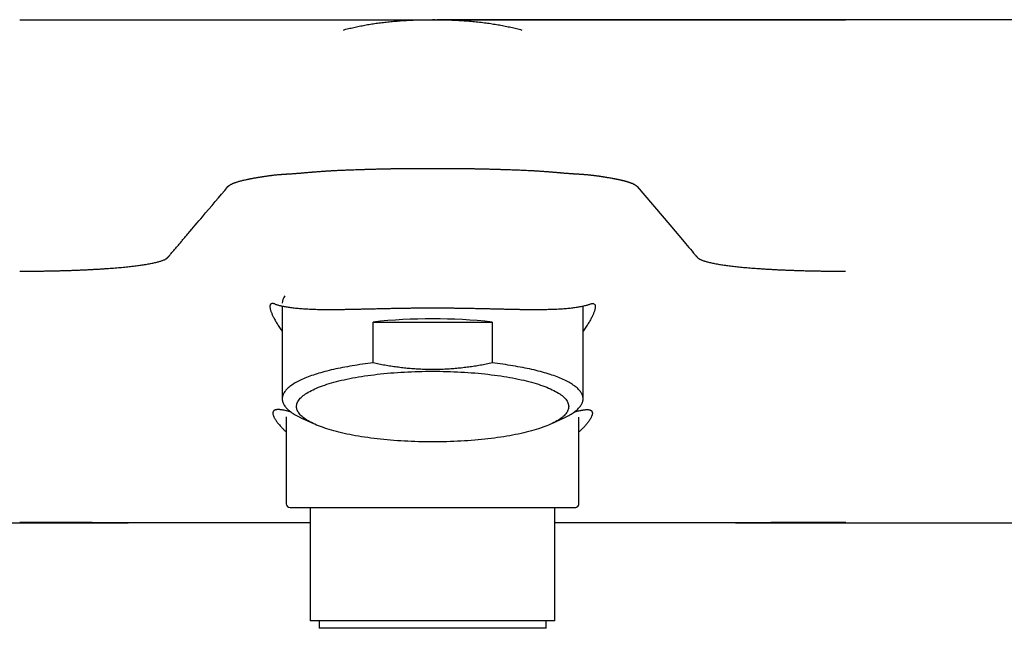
# Model space of a CAD drawing. Header units: millimetres. Extents: x 8 to 933, y 12 to 387.
# Tile 7 of 15: x 447 to 526, y 329 to 377. Entities that reach past the tile are written whole.
import ezdxf

# ---------------------------------------------------------------- set-up
doc = ezdxf.new("R2010")
doc.units = ezdxf.units.MM

msp = doc.modelspace()

# ---------------------------------------------------------------- linework, layer by layer
at = {"color": 7, "linetype": 'Continuous', "lineweight": 30}
for p, q in [((447.129, 377), (512.871, 377)), ((476.915, 376.998), (479.79, 376.996)), ((483.085, 376.998), (480.367, 376.996)), ((554.766, 377), (512.873, 377)), ((468.024, 354.229), (468.024, 346.847)), ((491.976, 346.847), (491.976, 354.229)), ((475.26, 349.699), (475.26, 352.954)), ((475.26, 352.954), (484.74, 352.954)), ((484.74, 352.954), (484.74, 349.699)), ((468.35, 345.406), (468.35, 338.5)), ((469.516, 345.345), (470.517, 344.875)), ((489.483, 344.875), (490.484, 345.345)), ((491.65, 338.5), (491.65, 345.403)), ((470.263, 338.2), (470.263, 329.2)), ((489.737, 329.2), (489.737, 338.2)), ((405.454, 337), (455.75, 337)), ((470.263, 337), (456.172, 337)), ((503.828, 337), (489.737, 337)), ((504.116, 337), (554.549, 337)), ((489.737, 329.2), (470.263, 329.2)), ((470.962, 329.2), (470.962, 328.6)), ((489.038, 328.6), (470.962, 328.6)), ((489.038, 328.6), (489.038, 329.2))]:
    msp.add_line(p, q, dxfattribs=at)
at = {"color": 7, "linetype": 'Continuous', "lineweight": 30, "flags": 128}
for points in [[(496.29, 363.727), (498.877, 360.683), (500.015, 359.343), (500.142, 359.193), (500.27, 359.043), (500.397, 358.892), (500.524, 358.742), (500.652, 358.591), (500.779, 358.441), (500.906, 358.291)], [(475.26, 349.699), (475.046, 349.675), (474.834, 349.649), (474.623, 349.622), (474.415, 349.595), (474.209, 349.566), (474.005, 349.536), (473.803, 349.505), (473.604, 349.473), (473.407, 349.44), (473.213, 349.406), (473.021, 349.371), (472.832, 349.335), (472.646, 349.298), (472.462, 349.261), (472.282, 349.222), (472.104, 349.182), (471.929, 349.142), (471.758, 349.1), (471.59, 349.058), (471.424, 349.015), (471.263, 348.971), (471.104, 348.927), (470.949, 348.881), (470.797, 348.835), (470.649, 348.788), (470.505, 348.74), (470.364, 348.691), (470.226, 348.642), (470.093, 348.592), (469.963, 348.542), (469.837, 348.49), (469.715, 348.438), (469.597, 348.386), (469.483, 348.333), (469.373, 348.279), (469.267, 348.225), (469.165, 348.17), (469.068, 348.115), (468.974, 348.059), (468.885, 348.003), (468.8, 347.947), (468.719, 347.89), (468.642, 347.832), (468.57, 347.774), (468.502, 347.716), (468.439, 347.658), (468.38, 347.599), (468.326, 347.54), (468.276, 347.48), (468.23, 347.421), (468.189, 347.361), (468.153, 347.301), (468.121, 347.241), (468.093, 347.18), (468.07, 347.12), (468.052, 347.059), (468.038, 346.999), (468.029, 346.938), (468.024, 346.877), (468.024, 346.817), (468.029, 346.756), (468.038, 346.695), (468.052, 346.634), (468.07, 346.574), (468.093, 346.513), (468.121, 346.453), (468.153, 346.393), (468.189, 346.333), (468.23, 346.273), (468.276, 346.213), (468.326, 346.154), (468.38, 346.095), (468.439, 346.036), (468.502, 345.978), (468.57, 345.919), (468.642, 345.862), (468.719, 345.804), (468.8, 345.747), (468.885, 345.691), (468.974, 345.634), (469.068, 345.579), (469.165, 345.524), (469.267, 345.469), (469.373, 345.415), (469.483, 345.361), (469.516, 345.345)], [(490.484, 345.345), (490.517, 345.361), (490.627, 345.415), (490.733, 345.469), (490.835, 345.524), (490.932, 345.579), (491.026, 345.634), (491.115, 345.691), (491.2, 345.747), (491.281, 345.804), (491.358, 345.862), (491.43, 345.919), (491.498, 345.978), (491.561, 346.036), (491.62, 346.095), (491.674, 346.154), (491.724, 346.213), (491.77, 346.273), (491.811, 346.333), (491.847, 346.393), (491.879, 346.453), (491.907, 346.513), (491.93, 346.574), (491.948, 346.634), (491.962, 346.695), (491.971, 346.756), (491.976, 346.817), (491.976, 346.877), (491.971, 346.938), (491.962, 346.999), (491.948, 347.059), (491.93, 347.12), (491.907, 347.18), (491.879, 347.241), (491.847, 347.301), (491.811, 347.361), (491.77, 347.421), (491.724, 347.48), (491.674, 347.54), (491.62, 347.599), (491.561, 347.658), (491.498, 347.716), (491.43, 347.774), (491.358, 347.832), (491.281, 347.89), (491.2, 347.947), (491.115, 348.003), (491.026, 348.059), (490.932, 348.115), (490.835, 348.17), (490.733, 348.225), (490.627, 348.279), (490.517, 348.333), (490.403, 348.386), (490.285, 348.438), (490.163, 348.49), (490.037, 348.542), (489.907, 348.592), (489.774, 348.642), (489.636, 348.691), (489.495, 348.74), (489.351, 348.788), (489.203, 348.835), (489.051, 348.881), (488.896, 348.927), (488.737, 348.971), (488.576, 349.015), (488.41, 349.058), (488.242, 349.1), (488.071, 349.142), (487.896, 349.182), (487.718, 349.222), (487.538, 349.261), (487.354, 349.298), (487.168, 349.335), (486.979, 349.371), (486.787, 349.406), (486.593, 349.44), (486.396, 349.473), (486.197, 349.505), (485.995, 349.536), (485.791, 349.566), (485.585, 349.595), (485.377, 349.622), (485.166, 349.649), (484.954, 349.675), (484.74, 349.699)], [(490.833, 346.234), (490.829, 346.16), (490.818, 346.087), (490.8, 346.013), (490.774, 345.94), (490.74, 345.867), (490.7, 345.794), (490.652, 345.722), (490.596, 345.649), (490.534, 345.578), (490.464, 345.506), (490.387, 345.436), (490.303, 345.365), (490.212, 345.296), (490.114, 345.227), (490.008, 345.158), (489.897, 345.091), (489.778, 345.024), (489.652, 344.958), (489.52, 344.893), (489.382, 344.829), (489.237, 344.766), (489.085, 344.703), (488.928, 344.642), (488.764, 344.582), (488.594, 344.523), (488.419, 344.465), (488.238, 344.409), (488.051, 344.354), (487.858, 344.3), (487.66, 344.247), (487.457, 344.196), (487.249, 344.146), (487.036, 344.097), (486.817, 344.05), (486.595, 344.005), (486.368, 343.961), (486.136, 343.918), (485.9, 343.877), (485.66, 343.838), (485.417, 343.8), (485.169, 343.764), (484.918, 343.73), (484.664, 343.698), (484.406, 343.667), (484.146, 343.638), (483.882, 343.611), (483.616, 343.585), (483.348, 343.561), (483.077, 343.54), (482.804, 343.52), (482.529, 343.502), (482.252, 343.485), (481.974, 343.471), (481.695, 343.458), (481.414, 343.448), (481.132, 343.439), (480.85, 343.433), (480.567, 343.428), (480.284, 343.425), (480, 343.424), (479.716, 343.425), (479.433, 343.428), (479.15, 343.433), (478.868, 343.439), (478.586, 343.448), (478.305, 343.458), (478.026, 343.471), (477.748, 343.485), (477.471, 343.502), (477.196, 343.52), (476.923, 343.54), (476.652, 343.561), (476.384, 343.585), (476.118, 343.611), (475.854, 343.638), (475.594, 343.667), (475.336, 343.698), (475.082, 343.73), (474.831, 343.764), (474.583, 343.8), (474.34, 343.838), (474.1, 343.877), (473.864, 343.918), (473.632, 343.961), (473.405, 344.005), (473.183, 344.05), (472.964, 344.097), (472.751, 344.146), (472.543, 344.196), (472.34, 344.247), (472.142, 344.3), (471.949, 344.354), (471.762, 344.409), (471.581, 344.465), (471.406, 344.523), (471.236, 344.582), (471.072, 344.642), (470.915, 344.703), (470.763, 344.766), (470.618, 344.829), (470.48, 344.893), (470.348, 344.958), (470.222, 345.024), (470.103, 345.091), (469.992, 345.158), (469.886, 345.227), (469.788, 345.296), (469.697, 345.365), (469.613, 345.436), (469.536, 345.506), (469.466, 345.578), (469.404, 345.649), (469.348, 345.722), (469.3, 345.794), (469.26, 345.867), (469.226, 345.94), (469.2, 346.013), (469.182, 346.087), (469.171, 346.16), (469.167, 346.234), (469.171, 346.307), (469.182, 346.381), (469.2, 346.454), (469.226, 346.527), (469.26, 346.6), (469.3, 346.673), (469.348, 346.746), (469.404, 346.818), (469.466, 346.89), (469.536, 346.961), (469.613, 347.032), (469.697, 347.102), (469.788, 347.172), (469.886, 347.241), (469.992, 347.309), (470.103, 347.376), (470.222, 347.443), (470.348, 347.509), (470.48, 347.574), (470.618, 347.639), (470.763, 347.702), (470.915, 347.764), (471.072, 347.825), (471.236, 347.885), (471.406, 347.944), (471.581, 348.002), (471.762, 348.058), (471.949, 348.114), (472.142, 348.168), (472.34, 348.22), (472.543, 348.272), (472.751, 348.322), (472.964, 348.37), (473.183, 348.417), (473.405, 348.463), (473.632, 348.507), (473.864, 348.549), (474.1, 348.59), (474.34, 348.629), (474.583, 348.667), (474.831, 348.703), (475.082, 348.737), (475.336, 348.77), (475.594, 348.8), (475.854, 348.829), (476.118, 348.857), (476.384, 348.882), (476.652, 348.906), (476.923, 348.928), (477.196, 348.948), (477.471, 348.966), (477.748, 348.982), (478.026, 348.996), (478.305, 349.009), (478.586, 349.019), (478.868, 349.028), (479.15, 349.035), (479.433, 349.04), (479.716, 349.042), (480, 349.043), (480.284, 349.042), (480.567, 349.04), (480.85, 349.035), (481.132, 349.028), (481.414, 349.019), (481.695, 349.009), (481.974, 348.996), (482.252, 348.982), (482.529, 348.966), (482.804, 348.948), (483.077, 348.928), (483.348, 348.906), (483.616, 348.882), (483.882, 348.857), (484.146, 348.829), (484.406, 348.8), (484.664, 348.77), (484.918, 348.737), (485.169, 348.703), (485.417, 348.667), (485.66, 348.629), (485.9, 348.59), (486.136, 348.549), (486.368, 348.507), (486.595, 348.463), (486.817, 348.417), (487.036, 348.37), (487.249, 348.322), (487.457, 348.272), (487.66, 348.22), (487.858, 348.168), (488.051, 348.114), (488.238, 348.058), (488.419, 348.002), (488.594, 347.944), (488.764, 347.885), (488.928, 347.825), (489.085, 347.764), (489.237, 347.702), (489.382, 347.639), (489.52, 347.574), (489.652, 347.509), (489.778, 347.443), (489.897, 347.376), (490.008, 347.309), (490.114, 347.241), (490.212, 347.172), (490.303, 347.102), (490.387, 347.032), (490.464, 346.961), (490.534, 346.89), (490.596, 346.818), (490.652, 346.746), (490.7, 346.673), (490.74, 346.6), (490.774, 346.527), (490.8, 346.454), (490.818, 346.381), (490.829, 346.307), (490.833, 346.234)]]:
    msp.add_lwpolyline(points, dxfattribs=at)
at = {"color": 7, "linetype": 'Continuous', "lineweight": 30}
for centre, radius, start, end in [((469.021, 354.414), 0.997, 141.54782, 178.08947), ((480, 309.101), 44.108, 83.83106, 96.16894), ((468.65, 338.5), 0.3, 180, 270), ((491.35, 338.5), 0.3, 270, 292.47172), ((491.345, 338.51), 0.311, 292.62654, 302.36931), ((491.35, 338.5), 0.3, 302.56528, 0)]:
    msp.add_arc(centre, radius, start, end, dxfattribs=at)
for points, knots in [([(447.129, 376.999), (447.31, 376.999), (447.671, 376.999), (448.212, 376.999), (448.755, 376.999), (449.299, 376.999), (449.843, 376.999), (450.367, 376.999), (450.87, 376.999), (451.352, 376.999), (451.736, 376.999), (452.023, 376.999), (452.213, 376.999), (452.403, 376.999), (452.594, 376.999), (452.784, 376.999), (453.088, 376.999), (453.505, 376.999), (454.033, 376.999), (454.56, 376.999), (455.085, 376.999), (455.608, 376.999), (456.093, 376.999), (456.539, 376.999), (456.947, 376.999), (457.353, 376.999), (457.759, 376.999), (458.164, 376.999), (458.621, 376.999), (459.129, 376.999), (459.685, 376.999), (460.235, 376.999), (460.781, 376.999), (461.321, 376.999), (461.846, 376.999), (462.356, 376.999), (462.851, 376.999), (463.342, 376.999), (463.827, 376.999), (464.306, 376.999), (464.779, 376.999), (465.244, 376.999), (465.703, 376.999), (466.154, 376.999), (466.547, 376.999), (466.884, 376.998), (467.168, 376.998), (467.448, 376.998), (467.726, 376.998), (468.001, 376.998), (468.314, 376.998), (468.665, 376.998), (469.049, 376.998), (469.425, 376.998), (469.792, 376.998), (470.151, 376.998), (470.464, 376.998), (470.733, 376.998), (470.961, 376.998), (471.184, 376.998), (471.404, 376.998), (471.621, 376.998), (471.833, 376.998), (472.078, 376.998), (472.351, 376.998), (472.65, 376.998), (472.939, 376.998), (473.219, 376.998), (473.488, 376.998), (473.728, 376.998), (473.943, 376.998), (474.134, 376.998), (474.318, 376.998), (474.496, 376.998), (474.668, 376.998), (474.85, 376.998), (475.04, 376.998), (475.235, 376.998), (475.418, 376.998), (475.591, 376.998), (475.752, 376.998), (475.897, 376.998), (476.026, 376.998), (476.141, 376.998), (476.226, 376.998), (476.286, 376.998), (476.324, 376.998), (476.361, 376.998), (476.396, 376.998), (476.43, 376.998), (476.472, 376.998), (476.519, 376.998), (476.57, 376.998), (476.616, 376.998), (476.657, 376.998), (476.689, 376.998), (476.716, 376.998), (476.738, 376.998), (476.757, 376.998), (476.772, 376.998), (476.781, 376.998), (476.787, 376.998), (476.79, 376.998), (476.792, 376.998), (476.795, 376.998), (476.797, 376.998), (476.799, 376.998), (476.802, 376.998), (476.812, 376.998), (476.823, 376.998), (476.834, 376.998), (476.838, 376.998), (476.842, 376.998), (476.853, 376.998), (476.862, 376.998), (476.87, 376.998), (476.87, 376.998), (476.871, 376.998), (476.872, 376.998), (476.873, 376.998), (476.874, 376.998), (476.876, 376.998), (476.879, 376.998), (476.882, 376.998), (476.885, 376.998), (476.888, 376.998), (476.892, 376.998), (476.896, 376.998), (476.9, 376.998), (476.904, 376.998), (476.908, 376.998), (476.911, 376.998), (476.913, 376.998), (476.914, 376.998), (476.915, 376.998)], [0, 0, 0, 0, 0.011649, 0.023326, 0.035034, 0.04678, 0.058567, 0.070402, 0.080859, 0.091359, 0.101907, 0.106064, 0.110229, 0.114402, 0.118583, 0.122773, 0.126971, 0.138689, 0.150423, 0.162177, 0.173954, 0.185759, 0.197596, 0.206921, 0.21627, 0.225644, 0.235046, 0.244478, 0.25394, 0.267183, 0.280421, 0.293658, 0.306899, 0.320149, 0.333413, 0.345937, 0.358481, 0.371051, 0.383649, 0.396236, 0.408795, 0.421331, 0.433847, 0.446348, 0.458838, 0.467012, 0.475184, 0.483355, 0.491527, 0.4997, 0.507877, 0.519871, 0.531825, 0.543741, 0.555624, 0.567478, 0.579306, 0.587259, 0.595204, 0.603141, 0.611072, 0.618998, 0.62692, 0.63484, 0.646839, 0.658795, 0.670713, 0.682597, 0.694452, 0.706281, 0.715561, 0.72483, 0.734091, 0.743345, 0.752596, 0.761846, 0.773809, 0.785736, 0.797631, 0.8095, 0.821347, 0.833177, 0.843577, 0.853972, 0.864364, 0.868447, 0.87253, 0.876614, 0.880698, 0.884784, 0.888871, 0.896202, 0.903373, 0.910383, 0.917235, 0.923825, 0.928759, 0.933918, 0.939302, 0.942979, 0.946754, 0.947507, 0.948263, 0.949024, 0.949788, 0.950557, 0.951329, 0.952105, 0.952884, 0.962069, 0.9639, 0.965739, 0.967587, 0.969151, 0.979832, 0.98035, 0.980577, 0.98085, 0.98117, 0.981537, 0.98195, 0.98311, 0.98453, 0.985703, 0.987008, 0.988447, 0.990018, 0.991512, 0.993527, 0.995302, 0.996837, 0.998132, 0.999186, 1, 1, 1, 1]), ([(472.902, 376.181), (472.969, 376.199), (473.175, 376.256), (473.523, 376.342), (473.949, 376.439), (474.383, 376.527), (474.824, 376.608), (475.273, 376.681), (475.73, 376.746), (476.194, 376.804), (476.673, 376.855), (477.167, 376.898), (477.677, 376.935), (478.194, 376.963), (478.719, 376.983), (479.252, 376.995), (479.61, 376.996), (479.79, 376.997)], [0, 0, 0, 0, 0.030081, 0.091992, 0.154743, 0.218353, 0.28284, 0.34822, 0.414506, 0.481712, 0.549849, 0.622241, 0.695675, 0.770161, 0.845707, 0.922318, 1, 1, 1, 1]), ([(479.79, 376.997), (479.792, 376.997), (479.794, 376.997), (479.808, 376.997), (479.826, 376.997), (479.844, 376.997), (479.863, 376.997), (479.889, 376.997), (479.923, 376.997), (479.961, 376.997), (479.987, 376.997), (480, 376.997)], [0, 0, 0, 0, 0.139014, 0.269053, 0.395664, 0.459653, 0.525018, 0.641672, 0.757104, 0.875304, 1, 1, 1, 1]), ([(480.21, 376.997), (480.208, 376.997), (480.206, 376.997), (480.192, 376.997), (480.17, 376.997), (480.145, 376.997), (480.121, 376.997), (480.099, 376.997), (480.072, 376.997), (480.039, 376.997), (480.013, 376.997), (480, 376.997)], [0, 0, 0, 0, 0.1402254, 0.2706468, 0.3968894, 0.5251292, 0.6040304, 0.6815364, 0.7587806, 0.8765657, 1, 1, 1, 1]), ([(480.21, 376.997), (480.406, 376.996), (480.796, 376.995), (481.376, 376.98), (481.947, 376.956), (482.509, 376.923), (483.061, 376.88), (483.604, 376.827), (484.123, 376.766), (484.618, 376.697), (485.091, 376.622), (485.554, 376.539), (486.01, 376.448), (486.456, 376.347), (486.819, 376.258), (487.031, 376.199), (487.099, 376.18)], [0, 0, 0, 0, 0.084676, 0.168079, 0.250215, 0.331093, 0.410723, 0.489117, 0.56629, 0.635972, 0.704656, 0.772357, 0.839094, 0.904885, 0.969754, 1, 1, 1, 1]), ([(512.871, 376.999), (512.69, 376.999), (512.329, 376.999), (511.788, 376.999), (511.245, 376.999), (510.701, 376.999), (510.156, 376.999), (509.621, 376.999), (509.095, 376.999), (508.579, 376.999), (508.062, 376.999), (507.544, 376.999), (507.099, 376.999), (506.729, 376.999), (506.432, 376.999), (506.136, 376.999), (505.841, 376.999), (505.546, 376.999), (505.195, 376.999), (504.789, 376.999), (504.329, 376.999), (503.817, 376.999), (503.256, 376.999), (502.645, 376.999), (502.037, 376.999), (501.472, 376.999), (500.951, 376.999), (500.474, 376.999), (500, 376.999), (499.53, 376.999), (499.064, 376.999), (498.602, 376.999), (498.128, 376.999), (497.644, 376.999), (497.149, 376.999), (496.658, 376.999), (496.173, 376.999), (495.693, 376.999), (495.221, 376.999), (494.755, 376.999), (494.297, 376.999), (493.846, 376.999), (493.405, 376.999), (492.973, 376.998), (492.551, 376.998), (492.135, 376.998), (491.73, 376.998), (491.335, 376.998), (490.951, 376.998), (490.575, 376.998), (490.207, 376.998), (489.848, 376.998), (489.477, 376.998), (489.095, 376.998), (488.704, 376.998), (488.324, 376.998), (487.988, 376.998), (487.692, 376.998), (487.434, 376.998), (487.183, 376.998), (486.94, 376.998), (486.704, 376.998), (486.475, 376.998), (486.246, 376.998), (486.018, 376.998), (485.791, 376.998), (485.574, 376.998), (485.365, 376.998), (485.163, 376.998), (484.968, 376.998), (484.78, 376.998), (484.603, 376.998), (484.436, 376.998), (484.279, 376.998), (484.132, 376.998), (484.005, 376.998), (483.896, 376.998), (483.802, 376.998), (483.714, 376.998), (483.632, 376.998), (483.556, 376.998), (483.487, 376.998), (483.43, 376.998), (483.386, 376.998), (483.352, 376.998), (483.321, 376.998), (483.294, 376.998), (483.268, 376.998), (483.25, 376.998), (483.236, 376.998), (483.228, 376.998), (483.219, 376.998), (483.211, 376.998), (483.204, 376.998), (483.196, 376.998), (483.189, 376.998), (483.182, 376.998), (483.174, 376.998), (483.168, 376.998), (483.161, 376.998), (483.155, 376.998), (483.149, 376.998), (483.143, 376.998), (483.136, 376.998), (483.129, 376.998), (483.111, 376.998), (483.097, 376.998), (483.085, 376.998)], [0, 0, 0, 0, 0.011651, 0.023329, 0.035039, 0.046785, 0.058573, 0.070407, 0.081613, 0.092868, 0.104176, 0.115543, 0.126971, 0.133534, 0.140101, 0.146673, 0.15325, 0.159833, 0.166424, 0.176796, 0.18719, 0.197608, 0.211603, 0.225652, 0.239763, 0.25394, 0.265296, 0.276646, 0.287994, 0.299342, 0.310695, 0.322055, 0.333424, 0.345946, 0.358488, 0.371055, 0.38365, 0.396241, 0.408804, 0.421342, 0.433859, 0.446361, 0.45885, 0.471108, 0.483363, 0.495618, 0.507877, 0.519875, 0.531832, 0.543751, 0.555635, 0.56749, 0.579317, 0.593229, 0.607115, 0.620983, 0.634839, 0.64513, 0.655389, 0.665618, 0.67582, 0.685998, 0.696154, 0.706292, 0.717425, 0.728544, 0.73965, 0.75075, 0.761845, 0.773334, 0.784789, 0.796213, 0.807611, 0.818989, 0.830349, 0.841696, 0.850606, 0.859513, 0.868419, 0.877326, 0.886237, 0.895379, 0.904395, 0.910145, 0.915784, 0.921273, 0.926685, 0.932377, 0.938347, 0.940671, 0.943036, 0.94544, 0.947883, 0.950367, 0.95289, 0.955111, 0.957992, 0.960673, 0.963153, 0.965432, 0.968505, 0.971629, 0.974763, 0.977896, 0.98103, 0.984321, 1, 1, 1, 1]), ([(463.71, 363.727), (463.712, 363.728), (463.714, 363.732), (463.719, 363.737), (463.725, 363.743), (463.732, 363.75), (463.74, 363.758), (463.75, 363.768), (463.761, 363.778), (463.775, 363.79), (463.79, 363.802), (463.808, 363.816), (463.828, 363.83), (463.851, 363.846), (463.877, 363.863), (463.908, 363.882), (463.944, 363.902), (463.984, 363.923), (464.03, 363.945), (464.079, 363.968), (464.133, 363.991), (464.191, 364.015), (464.247, 364.036), (464.3, 364.055), (464.335, 364.067), (464.357, 364.075), (464.365, 364.078), (464.371, 364.08), (464.378, 364.082), (464.384, 364.084), (464.391, 364.086), (464.425, 364.097), (464.491, 364.118), (464.595, 364.149), (464.71, 364.181), (464.836, 364.213), (464.969, 364.245), (465.102, 364.276), (465.235, 364.304), (465.333, 364.324), (465.398, 364.337), (465.428, 364.343), (465.459, 364.349), (465.49, 364.355), (465.521, 364.36), (465.552, 364.366), (465.608, 364.377), (465.69, 364.392), (465.803, 364.412), (465.923, 364.433), (466.047, 364.454), (466.172, 364.475), (466.265, 364.491), (466.328, 364.501), (466.358, 364.506), (466.391, 364.511), (466.427, 364.517), (466.466, 364.523), (466.504, 364.529), (466.562, 364.538), (466.638, 364.549), (466.732, 364.563), (466.82, 364.576), (466.904, 364.588), (466.982, 364.598), (467.053, 364.608), (467.116, 364.616), (467.171, 364.623), (467.227, 364.63), (467.266, 364.635), (467.291, 364.638), (467.297, 364.638), (467.303, 364.639), (467.309, 364.64), (467.315, 364.64), (467.32, 364.641), (467.384, 364.648), (467.506, 364.662), (467.636, 364.674), (467.712, 364.681), (467.735, 364.683), (467.757, 364.685), (467.78, 364.687), (467.802, 364.689), (467.823, 364.691), (467.852, 364.693), (467.889, 364.696), (467.941, 364.7), (468.004, 364.705), (468.079, 364.71), (468.162, 364.716), (468.255, 364.722), (468.355, 364.728), (468.458, 364.735), (468.577, 364.742), (468.71, 364.751), (468.855, 364.76), (468.994, 364.769), (469.124, 364.778), (469.247, 364.787), (469.362, 364.796), (469.469, 364.804), (469.538, 364.81), (469.571, 364.813)], [0, 0, 0, 0, 0.003432, 0.007615, 0.012546, 0.01822, 0.024633, 0.031779, 0.040095, 0.04921, 0.059116, 0.069805, 0.081265, 0.093489, 0.106464, 0.121593, 0.137603, 0.15448, 0.172207, 0.190768, 0.208831, 0.227594, 0.247044, 0.260251, 0.273748, 0.276777, 0.278509, 0.280241, 0.281972, 0.283702, 0.285431, 0.287159, 0.311595, 0.335837, 0.363157, 0.390247, 0.417116, 0.443774, 0.467068, 0.490214, 0.49539, 0.500559, 0.505722, 0.510877, 0.516026, 0.521167, 0.526302, 0.543077, 0.56058, 0.578805, 0.597744, 0.614997, 0.632795, 0.636864, 0.640961, 0.645085, 0.650309, 0.655582, 0.660743, 0.665791, 0.678634, 0.690695, 0.701981, 0.712495, 0.722244, 0.731231, 0.738512, 0.745209, 0.751323, 0.758503, 0.759246, 0.759977, 0.760694, 0.761399, 0.762091, 0.762771, 0.763438, 0.784799, 0.805404, 0.807941, 0.810467, 0.812981, 0.815483, 0.817973, 0.820451, 0.822687, 0.82741, 0.83283, 0.839984, 0.84807, 0.857087, 0.86703, 0.877898, 0.888908, 0.899411, 0.915085, 0.929865, 0.943756, 0.956762, 0.968887, 0.980133, 0.990503, 1, 1, 1, 1]), ([(469.571, 364.813), (469.59, 364.815), (469.632, 364.818), (469.7, 364.824), (469.779, 364.832), (469.869, 364.84), (469.97, 364.848), (470.082, 364.858), (470.18, 364.867), (470.26, 364.874), (470.321, 364.879), (470.383, 364.884), (470.448, 364.889), (470.515, 364.895), (470.584, 364.9), (470.685, 364.909), (470.815, 364.919), (470.98, 364.932), (471.144, 364.944), (471.305, 364.955), (471.457, 364.966), (471.583, 364.974), (471.685, 364.98), (471.768, 364.985), (471.853, 364.99), (471.941, 364.996), (472.055, 365.002), (472.196, 365.009), (472.364, 365.018), (472.543, 365.026), (472.733, 365.035), (472.926, 365.043), (473.116, 365.051), (473.333, 365.059), (473.58, 365.068), (473.851, 365.077), (474.065, 365.084), (474.19, 365.088), (474.237, 365.09), (474.251, 365.09), (474.266, 365.091), (474.28, 365.091), (474.295, 365.091), (474.325, 365.092), (474.375, 365.094), (474.449, 365.096), (474.533, 365.099), (474.628, 365.102), (474.734, 365.105), (474.851, 365.108), (474.979, 365.112), (475.113, 365.116), (475.252, 365.12), (475.396, 365.124), (475.548, 365.128), (475.706, 365.132), (475.862, 365.136), (476.011, 365.14), (476.159, 365.143), (476.305, 365.146), (476.449, 365.149), (476.581, 365.152), (476.701, 365.154), (476.811, 365.156), (476.903, 365.158), (476.979, 365.159), (477.042, 365.16), (477.106, 365.161), (477.175, 365.162), (477.251, 365.163), (477.349, 365.165), (477.47, 365.166), (477.619, 365.168), (477.78, 365.17), (477.955, 365.172), (478.128, 365.173), (478.297, 365.174), (478.46, 365.176), (478.623, 365.176), (478.783, 365.177), (478.948, 365.178), (479.118, 365.179), (479.292, 365.179), (479.455, 365.179), (479.607, 365.18), (479.748, 365.18), (479.878, 365.18), (479.96, 365.18), (480, 365.18)], [0, 0, 0, 0, 0.006531, 0.014235, 0.02311, 0.033156, 0.04437, 0.056751, 0.070298, 0.076628, 0.083182, 0.089962, 0.096967, 0.104196, 0.111651, 0.119016, 0.136579, 0.15327, 0.171181, 0.187969, 0.203638, 0.218188, 0.226763, 0.234896, 0.243439, 0.252487, 0.261872, 0.277827, 0.294672, 0.312408, 0.331033, 0.350549, 0.369101, 0.386605, 0.413559, 0.440514, 0.464236, 0.474674, 0.476041, 0.477408, 0.478774, 0.480141, 0.481508, 0.482875, 0.488758, 0.49565, 0.503551, 0.512462, 0.522382, 0.533312, 0.545252, 0.558202, 0.570692, 0.583997, 0.598118, 0.612979, 0.627431, 0.641117, 0.654035, 0.668137, 0.681195, 0.693209, 0.704177, 0.7141, 0.722978, 0.72922, 0.734816, 0.74019, 0.746569, 0.753444, 0.760815, 0.77303, 0.786403, 0.800934, 0.816624, 0.833471, 0.847521, 0.862287, 0.877223, 0.891458, 0.905088, 0.921597, 0.937123, 0.951665, 0.965225, 0.9778, 0.989392, 1, 1, 1, 1]), ([(480, 365.18), (480.042, 365.18), (480.13, 365.18), (480.268, 365.18), (480.419, 365.18), (480.582, 365.179), (480.758, 365.179), (480.931, 365.178), (481.1, 365.178), (481.264, 365.177), (481.435, 365.176), (481.608, 365.175), (481.779, 365.174), (481.95, 365.172), (482.121, 365.171), (482.29, 365.169), (482.446, 365.167), (482.59, 365.165), (482.712, 365.164), (482.815, 365.162), (482.898, 365.161), (482.976, 365.16), (483.054, 365.158), (483.143, 365.157), (483.245, 365.155), (483.36, 365.153), (483.486, 365.15), (483.624, 365.148), (483.773, 365.144), (483.901, 365.142), (484.005, 365.139), (484.081, 365.137), (484.16, 365.135), (484.241, 365.133), (484.319, 365.131), (484.424, 365.129), (484.552, 365.125), (484.711, 365.121), (484.869, 365.117), (485.025, 365.112), (485.173, 365.108), (485.307, 365.104), (485.428, 365.1), (485.512, 365.097), (485.566, 365.096), (485.593, 365.095), (485.62, 365.094), (485.646, 365.093), (485.672, 365.092), (485.826, 365.088), (486.109, 365.078), (486.517, 365.064), (486.919, 365.049), (487.299, 365.034), (487.655, 365.017), (487.904, 365.004), (488.064, 364.995), (488.138, 364.991), (488.206, 364.987), (488.269, 364.983), (488.328, 364.98), (488.388, 364.976), (488.477, 364.97), (488.597, 364.962), (488.752, 364.951), (488.917, 364.939), (489.056, 364.929), (489.169, 364.92), (489.252, 364.914), (489.339, 364.907), (489.431, 364.899), (489.525, 364.892), (489.616, 364.884), (489.718, 364.875), (489.828, 364.866), (489.944, 364.856), (490.05, 364.847), (490.145, 364.838), (490.23, 364.831), (490.306, 364.824), (490.371, 364.818), (490.411, 364.815), (490.429, 364.813)], [0, 0, 0, 0, 0.011232, 0.023575, 0.037031, 0.0516, 0.067279, 0.084071, 0.098044, 0.112703, 0.128048, 0.144002, 0.15931, 0.173821, 0.190181, 0.205393, 0.219457, 0.232373, 0.244142, 0.252584, 0.260318, 0.266703, 0.273643, 0.281526, 0.290915, 0.301363, 0.31287, 0.325435, 0.33906, 0.353742, 0.360537, 0.367537, 0.374742, 0.382151, 0.389765, 0.39636, 0.411061, 0.425169, 0.44048, 0.455024, 0.468802, 0.481814, 0.492631, 0.502855, 0.505435, 0.507974, 0.510473, 0.512931, 0.515348, 0.517724, 0.556725, 0.59572, 0.634714, 0.67332, 0.707001, 0.740464, 0.747947, 0.755419, 0.762881, 0.768771, 0.774646, 0.780746, 0.787071, 0.801968, 0.817984, 0.83512, 0.853378, 0.861941, 0.870732, 0.879749, 0.889877, 0.900178, 0.91004, 0.919462, 0.933303, 0.946068, 0.957757, 0.968367, 0.977898, 0.986348, 0.993716, 1, 1, 1, 1]), ([(490.429, 364.813), (490.461, 364.81), (490.526, 364.804), (490.627, 364.796), (490.735, 364.788), (490.851, 364.78), (490.974, 364.771), (491.084, 364.764), (491.181, 364.758), (491.262, 364.752), (491.346, 364.747), (491.432, 364.741), (491.52, 364.736), (491.61, 364.73), (491.7, 364.725), (491.786, 364.719), (491.864, 364.714), (491.935, 364.709), (492, 364.704), (492.057, 364.7), (492.107, 364.696), (492.158, 364.692), (492.213, 364.688), (492.29, 364.681), (492.386, 364.672), (492.493, 364.662), (492.566, 364.654), (492.606, 364.649), (492.618, 364.648), (492.629, 364.647), (492.64, 364.646), (492.651, 364.644), (492.662, 364.643), (492.687, 364.64), (492.726, 364.636), (492.784, 364.629), (492.848, 364.621), (492.919, 364.611), (492.997, 364.601), (493.081, 364.59), (493.173, 364.577), (493.271, 364.563), (493.375, 364.547), (493.457, 364.535), (493.513, 364.526), (493.544, 364.521), (493.574, 364.517), (493.601, 364.512), (493.644, 364.505), (493.722, 364.493), (493.838, 364.474), (493.971, 364.451), (494.118, 364.426), (494.245, 364.403), (494.33, 364.388), (494.36, 364.382), (494.369, 364.381), (494.377, 364.379), (494.386, 364.378), (494.394, 364.376), (494.403, 364.375), (494.421, 364.371), (494.451, 364.366), (494.494, 364.357), (494.542, 364.348), (494.595, 364.338), (494.652, 364.326), (494.714, 364.314), (494.775, 364.301), (494.834, 364.289), (494.891, 364.276), (494.95, 364.263), (495.011, 364.25), (495.07, 364.236), (495.126, 364.222), (495.189, 364.207), (495.259, 364.189), (495.335, 364.168), (495.405, 364.149), (495.467, 364.131), (495.521, 364.114), (495.567, 364.1), (495.601, 364.089), (495.62, 364.083), (495.627, 364.08), (495.629, 364.08), (495.63, 364.079), (495.632, 364.079), (495.634, 364.078), (495.636, 364.077), (495.663, 364.068), (495.714, 364.051), (495.783, 364.025), (495.846, 364), (495.903, 363.976), (495.955, 363.953), (496, 363.931), (496.04, 363.911), (496.075, 363.891), (496.106, 363.873), (496.134, 363.856), (496.158, 363.84), (496.179, 363.825), (496.198, 363.812), (496.214, 363.799), (496.228, 363.787), (496.241, 363.776), (496.252, 363.766), (496.261, 363.757), (496.269, 363.749), (496.276, 363.742), (496.281, 363.736), (496.286, 363.731), (496.288, 363.728), (496.29, 363.727)], [0, 0, 0, 0, 0.009022, 0.01883, 0.029428, 0.040816, 0.052998, 0.065977, 0.073999, 0.0823, 0.090881, 0.099741, 0.108883, 0.118307, 0.128115, 0.137244, 0.145663, 0.153369, 0.16036, 0.166635, 0.172193, 0.177031, 0.183515, 0.190501, 0.203017, 0.215817, 0.227317, 0.228622, 0.22993, 0.23124, 0.232553, 0.233869, 0.235188, 0.23651, 0.242463, 0.249305, 0.257036, 0.265662, 0.275186, 0.285612, 0.296946, 0.309533, 0.323091, 0.337627, 0.341629, 0.345701, 0.349841, 0.354031, 0.356721, 0.36738, 0.386081, 0.405232, 0.424839, 0.451438, 0.463404, 0.464757, 0.466113, 0.46747, 0.46883, 0.470192, 0.471555, 0.472921, 0.47906, 0.486121, 0.494112, 0.503036, 0.512902, 0.523717, 0.535489, 0.545417, 0.555948, 0.567086, 0.57884, 0.591214, 0.602458, 0.612856, 0.630479, 0.647364, 0.663498, 0.678872, 0.691764, 0.704051, 0.714359, 0.718743, 0.719229, 0.719714, 0.720198, 0.720681, 0.721162, 0.721643, 0.722122, 0.743594, 0.764326, 0.784304, 0.803512, 0.821935, 0.839558, 0.855428, 0.87056, 0.884943, 0.898564, 0.911411, 0.922855, 0.933585, 0.943594, 0.952872, 0.961413, 0.969209, 0.976253, 0.982539, 0.988061, 0.992815, 0.996795, 1, 1, 1, 1]), ([(459.094, 358.291), (459.162, 358.372), (459.3, 358.534), (459.506, 358.778), (459.713, 359.022), (459.919, 359.265), (460.126, 359.509), (460.332, 359.752), (460.849, 360.361), (461.975, 361.686), (463.033, 362.93), (463.71, 363.727)], [0, 0, 0, 0, 0.044826, 0.089637, 0.134453, 0.179249, 0.224037, 0.268829, 0.313624, 0.560023, 1, 1, 1, 1]), ([(447.13, 357), (447.258, 357), (447.514, 357), (447.898, 357.002), (448.281, 357.005), (448.662, 357.009), (449.043, 357.014), (449.422, 357.02), (449.788, 357.027), (450.141, 357.035), (450.481, 357.044), (450.819, 357.054), (451.153, 357.065), (451.484, 357.077), (451.808, 357.089), (452.126, 357.102), (452.436, 357.117), (452.742, 357.132), (453.044, 357.148), (453.34, 357.165), (453.63, 357.182), (453.915, 357.201), (454.194, 357.22), (454.467, 357.241), (454.733, 357.262), (454.993, 357.284), (455.245, 357.306), (455.49, 357.33), (455.728, 357.354), (455.957, 357.379), (456.179, 357.404), (456.393, 357.43), (456.599, 357.457), (456.796, 357.484), (456.984, 357.512), (457.174, 357.542), (457.364, 357.575), (457.551, 357.609), (457.726, 357.644), (457.889, 357.68), (458.041, 357.716), (458.177, 357.751), (458.301, 357.787), (458.411, 357.822), (458.511, 357.857), (458.589, 357.889), (458.65, 357.916), (458.698, 357.938), (458.742, 357.961), (458.782, 357.983), (458.815, 358.004), (458.841, 358.023), (458.862, 358.039), (458.881, 358.055), (458.894, 358.067), (458.904, 358.076), (458.911, 358.083), (458.918, 358.089), (458.925, 358.097), (458.932, 358.105), (458.941, 358.114), (458.95, 358.124), (458.959, 358.135), (458.97, 358.146), (458.981, 358.159), (458.992, 358.172), (459.003, 358.185), (459.014, 358.197), (459.028, 358.214), (459.045, 358.233), (459.063, 358.255), (459.076, 358.269), (459.082, 358.277)], [0, 0, 0, 0, 0.019324, 0.038647, 0.05797, 0.077293, 0.096615, 0.115937, 0.135261, 0.152975, 0.170689, 0.188403, 0.206116, 0.223828, 0.241541, 0.258795, 0.276048, 0.293301, 0.310553, 0.327805, 0.345057, 0.36231, 0.379564, 0.396818, 0.414071, 0.431324, 0.448576, 0.465827, 0.483078, 0.500329, 0.517581, 0.534834, 0.552089, 0.569346, 0.586604, 0.603863, 0.623999, 0.644131, 0.664256, 0.684367, 0.70446, 0.724547, 0.743452, 0.762379, 0.781339, 0.800345, 0.812311, 0.824229, 0.836021, 0.847774, 0.85976, 0.868364, 0.876913, 0.885124, 0.892735, 0.896015, 0.899348, 0.902842, 0.906605, 0.910744, 0.915367, 0.920565, 0.926295, 0.932446, 0.938905, 0.945561, 0.952301, 0.959014, 0.965593, 0.97726, 0.98864, 1, 1, 1, 1]), ([(459.082, 358.277), (459.084, 358.278), (459.088, 358.282), (459.092, 358.288), (459.094, 358.291)], [0, 0, 0, 0, 0.501032, 1, 1, 1, 1]), ([(500.918, 358.277), (500.918, 358.277), (500.916, 358.278), (500.914, 358.28), (500.912, 358.282), (500.91, 358.284), (500.908, 358.287), (500.907, 358.289), (500.906, 358.291)], [0, 0, 0, 0, 0.125196, 0.292189, 0.500981, 0.667133, 0.83344, 1, 1, 1, 1]), ([(500.918, 358.277), (500.923, 358.27), (500.934, 358.258), (500.95, 358.239), (500.967, 358.219), (500.983, 358.201), (500.998, 358.183), (501.012, 358.167), (501.026, 358.152), (501.038, 358.138), (501.049, 358.125), (501.058, 358.115), (501.066, 358.106), (501.074, 358.098), (501.082, 358.09), (501.09, 358.082), (501.099, 358.073), (501.109, 358.064), (501.122, 358.053), (501.137, 358.04), (501.153, 358.027), (501.171, 358.014), (501.196, 357.997), (501.231, 357.976), (501.283, 357.948), (501.345, 357.917), (501.422, 357.884), (501.508, 357.85), (501.603, 357.817), (501.707, 357.785), (501.825, 357.751), (501.959, 357.716), (502.111, 357.68), (502.274, 357.644), (502.449, 357.609), (502.636, 357.575), (502.826, 357.542), (503.016, 357.512), (503.204, 357.484), (503.402, 357.457), (503.607, 357.43), (503.821, 357.404), (504.043, 357.378), (504.272, 357.354), (504.51, 357.33), (504.755, 357.306), (505.007, 357.284), (505.267, 357.262), (505.533, 357.241), (505.806, 357.22), (506.085, 357.201), (506.37, 357.182), (506.661, 357.165), (506.957, 357.148), (507.258, 357.132), (507.564, 357.117), (507.874, 357.102), (508.202, 357.089), (508.546, 357.075), (508.908, 357.063), (509.273, 357.051), (509.643, 357.041), (510.015, 357.032), (510.39, 357.024), (510.757, 357.017), (511.116, 357.012), (511.465, 357.007), (511.815, 357.004), (512.167, 357.002), (512.518, 357), (512.753, 357), (512.871, 357)], [0, 0, 0, 0, 0.009841, 0.01967, 0.029661, 0.039986, 0.048354, 0.056746, 0.064947, 0.072739, 0.078532, 0.083813, 0.088517, 0.092721, 0.096532, 0.101107, 0.105432, 0.109746, 0.11596, 0.122546, 0.12936, 0.136256, 0.143093, 0.156175, 0.16909, 0.18677, 0.204572, 0.222339, 0.240068, 0.25777, 0.275453, 0.295539, 0.315633, 0.335744, 0.355868, 0.376001, 0.396136, 0.413396, 0.430654, 0.447911, 0.465166, 0.482419, 0.499671, 0.516922, 0.534172, 0.551424, 0.568676, 0.585928, 0.603182, 0.620436, 0.63769, 0.654943, 0.672195, 0.689447, 0.706699, 0.723952, 0.741205, 0.758459, 0.777782, 0.797105, 0.816428, 0.835751, 0.855076, 0.8744, 0.893723, 0.911436, 0.929148, 0.94686, 0.964573, 0.982287, 1, 1, 1, 1]), ([(467.433, 354.395), (467.411, 354.401), (467.368, 354.413), (467.31, 354.424), (467.257, 354.428), (467.209, 354.425), (467.168, 354.415), (467.132, 354.397), (467.102, 354.372), (467.079, 354.338), (467.062, 354.297), (467.052, 354.248), (467.049, 354.191), (467.052, 354.128), (467.061, 354.058), (467.077, 353.98), (467.1, 353.896), (467.129, 353.803), (467.165, 353.704), (467.208, 353.598), (467.258, 353.486), (467.315, 353.367), (467.38, 353.24), (467.453, 353.105), (467.533, 352.966), (467.62, 352.823), (467.714, 352.676), (467.814, 352.526), (467.917, 352.378), (467.989, 352.279), (468.024, 352.232)], [0, 0, 0, 0, 0.034497, 0.06902, 0.103548, 0.138065, 0.172557, 0.208004, 0.243485, 0.278975, 0.314454, 0.3499, 0.384429, 0.418989, 0.45356, 0.488121, 0.522652, 0.558196, 0.593767, 0.62935, 0.664926, 0.700474, 0.738362, 0.776268, 0.814176, 0.852068, 0.889938, 0.927822, 0.965707, 1, 1, 1, 1]), ([(467.426, 354.391), (467.456, 354.381), (467.515, 354.362), (467.617, 354.331), (467.729, 354.299), (467.85, 354.268), (467.98, 354.237), (468.119, 354.208), (468.267, 354.18), (468.427, 354.153), (468.599, 354.127), (468.784, 354.101), (468.98, 354.078), (469.183, 354.057), (469.394, 354.037), (469.611, 354.021), (469.838, 354.006), (470.073, 353.993), (470.317, 353.982), (470.57, 353.973), (470.831, 353.966), (471.106, 353.96), (471.395, 353.957), (471.698, 353.955), (472.01, 353.955), (472.316, 353.957), (472.616, 353.96), (472.908, 353.964), (473.206, 353.969), (473.509, 353.975), (473.816, 353.981), (474.129, 353.988), (474.447, 353.995), (474.774, 354.003), (475.112, 354.011), (475.46, 354.019), (475.812, 354.028), (476.17, 354.036), (476.535, 354.043), (476.907, 354.051), (477.282, 354.058), (477.659, 354.064), (478.041, 354.069), (478.428, 354.074), (478.82, 354.078), (479.213, 354.081), (479.606, 354.082), (479.869, 354.083), (480, 354.083)], [0, 0, 0, 0, 0.021524, 0.043057, 0.064592, 0.086118, 0.107639, 0.129166, 0.150693, 0.172213, 0.194789, 0.217375, 0.23996, 0.262536, 0.284408, 0.306289, 0.32817, 0.350041, 0.371916, 0.393801, 0.415686, 0.437561, 0.460738, 0.483927, 0.507115, 0.530292, 0.550562, 0.570841, 0.59112, 0.611391, 0.631662, 0.651941, 0.67222, 0.692491, 0.713847, 0.735212, 0.756578, 0.777934, 0.799869, 0.821818, 0.843773, 0.865723, 0.887657, 0.910115, 0.932589, 0.955068, 0.977542, 1, 1, 1, 1]), ([(480, 354.083), (480.117, 354.083), (480.35, 354.083), (480.701, 354.081), (481.05, 354.079), (481.399, 354.076), (481.747, 354.072), (482.094, 354.068), (482.439, 354.062), (482.788, 354.057), (483.14, 354.05), (483.496, 354.043), (483.849, 354.035), (484.192, 354.027), (484.527, 354.02), (484.853, 354.012), (485.175, 354.004), (485.493, 353.997), (485.807, 353.989), (486.117, 353.982), (486.421, 353.976), (486.727, 353.97), (487.031, 353.965), (487.335, 353.961), (487.633, 353.958), (487.919, 353.956), (488.194, 353.955), (488.457, 353.956), (488.714, 353.958), (488.964, 353.962), (489.207, 353.967), (489.444, 353.973), (489.674, 353.981), (489.9, 353.991), (490.123, 354.003), (490.341, 354.017), (490.551, 354.033), (490.756, 354.051), (490.956, 354.071), (491.15, 354.093), (491.334, 354.117), (491.509, 354.143), (491.674, 354.17), (491.829, 354.198), (491.975, 354.228), (492.113, 354.259), (492.244, 354.291), (492.366, 354.325), (492.477, 354.359), (492.541, 354.38), (492.574, 354.391)], [0, 0, 0, 0, 0.01999, 0.039987, 0.059984, 0.079974, 0.099964, 0.119961, 0.139959, 0.159949, 0.180961, 0.201982, 0.223003, 0.244015, 0.264005, 0.284003, 0.304001, 0.323991, 0.343982, 0.36398, 0.383978, 0.403969, 0.424997, 0.446034, 0.46707, 0.488098, 0.507987, 0.527884, 0.547782, 0.567671, 0.58756, 0.607456, 0.627352, 0.64724, 0.668126, 0.68902, 0.709915, 0.730801, 0.752847, 0.774902, 0.796957, 0.819003, 0.841045, 0.863096, 0.885146, 0.907189, 0.930388, 0.953596, 0.976803, 1, 1, 1, 1]), ([(492.885, 354.381), (492.888, 354.378), (492.903, 354.367), (492.92, 354.34), (492.937, 354.299), (492.948, 354.251), (492.951, 354.196), (492.949, 354.133), (492.94, 354.064), (492.925, 353.988), (492.903, 353.904), (492.874, 353.813), (492.839, 353.715), (492.797, 353.61), (492.749, 353.501), (492.693, 353.383), (492.629, 353.257), (492.557, 353.123), (492.478, 352.985), (492.392, 352.843), (492.3, 352.697), (492.201, 352.548), (492.096, 352.397), (492.02, 352.291), (491.979, 352.236), (491.976, 352.232)], [0, 0, 0, 0, 0.017221, 0.062931, 0.108627, 0.15428, 0.198742, 0.243243, 0.287758, 0.332262, 0.376726, 0.422481, 0.46827, 0.514074, 0.55987, 0.605629, 0.654535, 0.703464, 0.752395, 0.801305, 0.850187, 0.899086, 0.947988, 0.996872, 1, 1, 1, 1]), ([(492.567, 354.395), (492.589, 354.401), (492.632, 354.414), (492.69, 354.424), (492.742, 354.428), (492.789, 354.425), (492.831, 354.415), (492.858, 354.404), (492.869, 354.395), (492.87, 354.393)], [0, 0, 0, 0, 0.161709, 0.323538, 0.485402, 0.64722, 0.808921, 0.975098, 1, 1, 1, 1]), ([(484.74, 349.699), (484.585, 349.667), (484.275, 349.603), (483.808, 349.517), (483.34, 349.439), (482.87, 349.371), (482.397, 349.312), (481.92, 349.262), (481.441, 349.224), (480.961, 349.196), (480.481, 349.179), (480.002, 349.173), (479.525, 349.179), (479.05, 349.195), (478.576, 349.222), (478.102, 349.26), (477.628, 349.309), (477.153, 349.368), (476.677, 349.437), (476.203, 349.515), (475.73, 349.602), (475.417, 349.667), (475.26, 349.699)], [0, 0, 0, 0, 0.049708, 0.099431, 0.149157, 0.198876, 0.24858, 0.298851, 0.349143, 0.399441, 0.449731, 0.5, 0.549676, 0.599373, 0.649077, 0.698776, 0.748454, 0.798751, 0.849063, 0.899382, 0.949699, 1, 1, 1, 1]), ([(468.7, 345.819), (468.68, 345.824), (468.604, 345.844), (468.481, 345.873), (468.331, 345.907), (468.197, 345.934), (468.078, 345.956), (467.976, 345.971), (467.91, 345.979), (467.875, 345.983), (467.864, 345.984), (467.853, 345.985), (467.843, 345.986), (467.832, 345.987), (467.792, 345.99), (467.727, 345.993), (467.642, 345.992), (467.566, 345.986), (467.5, 345.973), (467.45, 345.957), (467.414, 345.941), (467.389, 345.926), (467.366, 345.91), (467.345, 345.891), (467.328, 345.871), (467.313, 345.848), (467.298, 345.817), (467.286, 345.774), (467.28, 345.717), (467.284, 345.654), (467.298, 345.584), (467.32, 345.514), (467.348, 345.445), (467.379, 345.377), (467.416, 345.306), (467.46, 345.231), (467.514, 345.147), (467.58, 345.051), (467.661, 344.943), (467.751, 344.83), (467.852, 344.713), (467.945, 344.611), (468.027, 344.524), (468.095, 344.456), (468.165, 344.386), (468.238, 344.315), (468.3, 344.257), (468.338, 344.222), (468.35, 344.211)], [0, 0, 0, 0, 0.011176, 0.043008, 0.07458, 0.105927, 0.133354, 0.160657, 0.184601, 0.187732, 0.190862, 0.193991, 0.197119, 0.200246, 0.203372, 0.232817, 0.262117, 0.291303, 0.320409, 0.349465, 0.365764, 0.382063, 0.398369, 0.414688, 0.431024, 0.447385, 0.463775, 0.494344, 0.524954, 0.555639, 0.586435, 0.617375, 0.641809, 0.66637, 0.691075, 0.715939, 0.740978, 0.772428, 0.804206, 0.836343, 0.868864, 0.901306, 0.919342, 0.937394, 0.955467, 0.973564, 0.991691, 1, 1, 1, 1]), ([(491.301, 345.819), (491.34, 345.829), (491.439, 345.854), (491.586, 345.888), (491.704, 345.913), (491.779, 345.929), (491.818, 345.936), (491.855, 345.943), (491.892, 345.949), (491.928, 345.956), (491.994, 345.966), (492.087, 345.979), (492.199, 345.99), (492.3, 345.994), (492.39, 345.991), (492.46, 345.982), (492.514, 345.97), (492.555, 345.956), (492.591, 345.939), (492.623, 345.919), (492.65, 345.896), (492.677, 345.866), (492.699, 345.826), (492.714, 345.775), (492.72, 345.717), (492.715, 345.653), (492.702, 345.588), (492.683, 345.526), (492.661, 345.466), (492.63, 345.396), (492.602, 345.341), (492.581, 345.302), (492.574, 345.29), (492.567, 345.278), (492.56, 345.266), (492.552, 345.253), (492.529, 345.214), (492.486, 345.147), (492.417, 345.047), (492.34, 344.943), (492.253, 344.835), (492.174, 344.742), (492.106, 344.667), (492.053, 344.609), (491.999, 344.551), (491.942, 344.492), (491.882, 344.432), (491.824, 344.375), (491.769, 344.321), (491.713, 344.268), (491.672, 344.232), (491.65, 344.212)], [0, 0, 0, 0, 0.022202, 0.056451, 0.090543, 0.099452, 0.108354, 0.11725, 0.12614, 0.135026, 0.143908, 0.176609, 0.209086, 0.241382, 0.273539, 0.305601, 0.326564, 0.347516, 0.368472, 0.389443, 0.410442, 0.431481, 0.462528, 0.493602, 0.52474, 0.555979, 0.587357, 0.610477, 0.633705, 0.657057, 0.688091, 0.692175, 0.696263, 0.700356, 0.704454, 0.708557, 0.712664, 0.743068, 0.773606, 0.804305, 0.83519, 0.866286, 0.881641, 0.897056, 0.912533, 0.928075, 0.943685, 0.959366, 0.972211, 0.98491, 1, 1, 1, 1]), ([(468.65, 338.2), (468.651, 338.2), (468.653, 338.2), (468.666, 338.2), (468.688, 338.2), (468.715, 338.2), (468.744, 338.2), (468.771, 338.2), (468.802, 338.2), (468.836, 338.2), (468.882, 338.2), (468.944, 338.2), (469.024, 338.2), (469.114, 338.2), (469.214, 338.2), (469.323, 338.2), (469.441, 338.2), (469.569, 338.2), (469.707, 338.2), (469.855, 338.2), (470.011, 338.2), (470.177, 338.2), (470.351, 338.2), (470.534, 338.2), (470.718, 338.2), (470.9, 338.2), (471.079, 338.2), (471.264, 338.2), (471.455, 338.2), (471.652, 338.2), (471.855, 338.2), (472.063, 338.2), (472.294, 338.2), (472.549, 338.2), (472.83, 338.2), (473.117, 338.2), (473.412, 338.2), (473.714, 338.2), (474.022, 338.2), (474.3, 338.2), (474.548, 338.2), (474.765, 338.2), (474.985, 338.2), (475.206, 338.2), (475.43, 338.2), (475.657, 338.2), (475.885, 338.2), (476.143, 338.2), (476.429, 338.2), (476.745, 338.2), (477.064, 338.2), (477.384, 338.2), (477.708, 338.2), (478.033, 338.2), (478.382, 338.2), (478.753, 338.2), (479.146, 338.2), (479.54, 338.2), (479.935, 338.2), (480.33, 338.2), (480.706, 338.2), (481.063, 338.2), (481.399, 338.2), (481.734, 338.2), (482.068, 338.2), (482.399, 338.2), (482.729, 338.2), (483.053, 338.2), (483.369, 338.2), (483.678, 338.2), (483.983, 338.2), (484.248, 338.2), (484.473, 338.2), (484.659, 338.2), (484.845, 338.2), (485.029, 338.2), (485.257, 338.2), (485.528, 338.2), (485.838, 338.2), (486.141, 338.2), (486.439, 338.2), (486.731, 338.2), (487.018, 338.2), (487.28, 338.2), (487.517, 338.2), (487.731, 338.2), (487.939, 338.2), (488.142, 338.2), (488.34, 338.2), (488.533, 338.2), (488.731, 338.2), (488.933, 338.2), (489.137, 338.2), (489.333, 338.2), (489.52, 338.2), (489.699, 338.2), (489.87, 338.2), (490.033, 338.2), (490.187, 338.2), (490.332, 338.2), (490.468, 338.2), (490.594, 338.2), (490.711, 338.2), (490.819, 338.2), (490.916, 338.2), (491.002, 338.2), (491.078, 338.2), (491.145, 338.2), (491.196, 338.2), (491.233, 338.2), (491.261, 338.2), (491.285, 338.2), (491.305, 338.2), (491.326, 338.2), (491.343, 338.2), (491.352, 338.2), (491.35, 338.2), (491.349, 338.2)], [0, 0, 0, 0, 0.008891, 0.017764, 0.026627, 0.035487, 0.041058, 0.046631, 0.05221, 0.057795, 0.063388, 0.072786, 0.082164, 0.091531, 0.100895, 0.110264, 0.119647, 0.129052, 0.138587, 0.148101, 0.157605, 0.167105, 0.17661, 0.186129, 0.195671, 0.203955, 0.212223, 0.22048, 0.228733, 0.236987, 0.245247, 0.25352, 0.26181, 0.272111, 0.28239, 0.292658, 0.302927, 0.313207, 0.323508, 0.333632, 0.340536, 0.347432, 0.354325, 0.361216, 0.368111, 0.375011, 0.38192, 0.388841, 0.398149, 0.407438, 0.416716, 0.425992, 0.435273, 0.444567, 0.453882, 0.464976, 0.476046, 0.487103, 0.498162, 0.509236, 0.520339, 0.529851, 0.539343, 0.548823, 0.5583, 0.567782, 0.577279, 0.586797, 0.595919, 0.605023, 0.614116, 0.623206, 0.628922, 0.634641, 0.640366, 0.646098, 0.651839, 0.661894, 0.671929, 0.681954, 0.69198, 0.702016, 0.712072, 0.722318, 0.7304, 0.738471, 0.746539, 0.754607, 0.762682, 0.770767, 0.778869, 0.788335, 0.797781, 0.807215, 0.816647, 0.826084, 0.835535, 0.845008, 0.854542, 0.864057, 0.87356, 0.88306, 0.892566, 0.902085, 0.911627, 0.920837, 0.930028, 0.939208, 0.948385, 0.954155, 0.959929, 0.965708, 0.971495, 0.977291, 0.987873, 0.998432, 1, 1, 1, 1]), ([(456.172, 337), (456.022, 337), (455.722, 337), (455.269, 337), (454.814, 337), (454.357, 337), (453.897, 337), (453.407, 337), (452.887, 337), (452.336, 337.001), (451.777, 337.001), (451.131, 337.002), (450.399, 337.004), (449.585, 337.007), (448.771, 337.011), (447.958, 337.016), (447.417, 337.021), (447.146, 337.024)], [0, 0, 0, 0, 0.049467, 0.099209, 0.149232, 0.199543, 0.250147, 0.301052, 0.361439, 0.422262, 0.483529, 0.546513, 0.636706, 0.72712, 0.817786, 0.908736, 1, 1, 1, 1]), ([(512.889, 337.024), (512.644, 337.022), (512.158, 337.017), (511.431, 337.012), (510.711, 337.008), (510.042, 337.005), (509.42, 337.004), (508.847, 337.002), (508.278, 337.001), (507.636, 337.001), (506.925, 337), (506.141, 337), (505.363, 337), (504.593, 337), (504.082, 337), (503.828, 337)], [0, 0, 0, 0, 0.082249, 0.163136, 0.242681, 0.322529, 0.385617, 0.448865, 0.512281, 0.573769, 0.660755, 0.74684, 0.832056, 0.916432, 1, 1, 1, 1])]:
    msp.add_open_spline(points, degree=3, knots=knots, dxfattribs=at)

doc.saveas('drawing.dxf')
